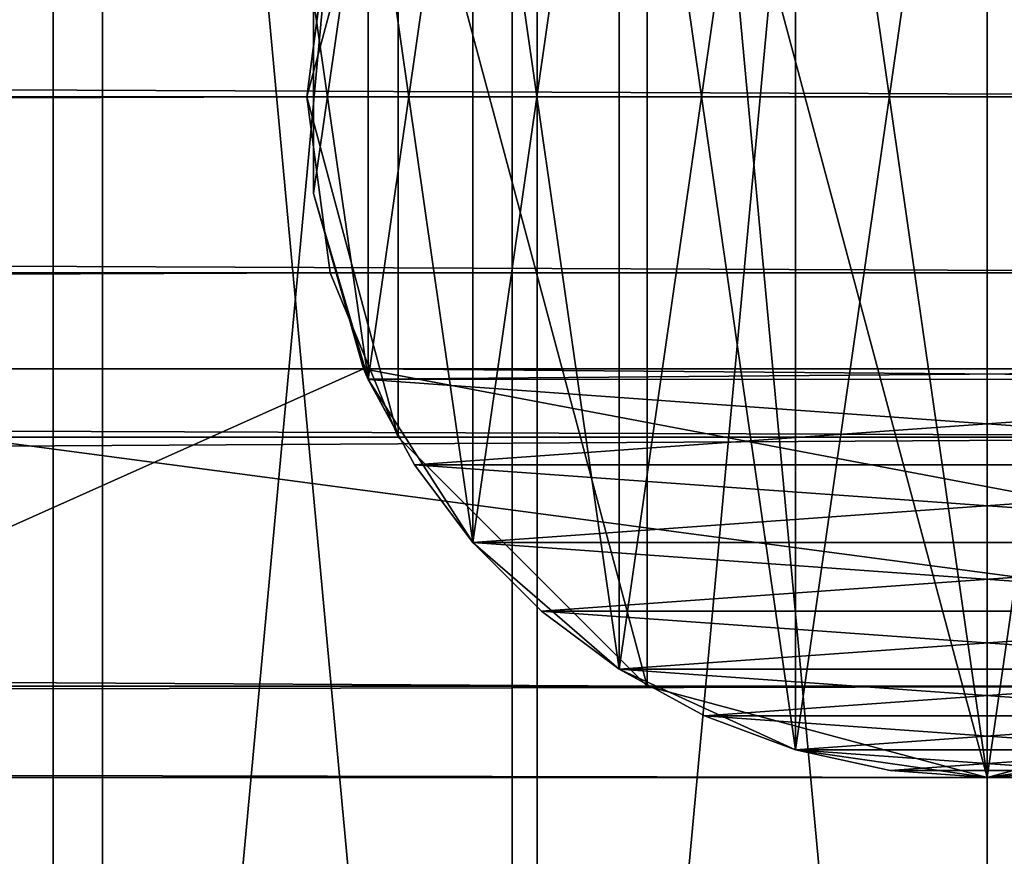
# Model space of a CAD drawing. Extents: x 1 to 133, y -12 to 0.
# Tile 251 of 256: x 131.589 to 131.95, y -6.24 to -5.933. Entities that reach past the tile are written whole.
import ezdxf

# ---------------------------------------------------------------- set-up
doc = ezdxf.new("R2010")
doc.units = 0
doc.header["$LTSCALE"] = 2.54
doc.layers.get('0').update_dxf_attribs({"color": 13, "linetype": 'CONTINUOUS'})

# ---------------------------------------------------------------- blocks, each defined once
blk = doc.blocks.new('SLING_IV_-_Z_O_ENIE16_06_B')
at = {"color": 0}
for p, q in [((131.72753, -5.83582, 131.15959), (131.69403, -5.96082, 131.15959)), ((131.72753, -5.83582, 131.15959), (131.69403, -5.96082, 131.15959)), ((131.70255, -5.89611, 129.25542), (131.69403, -5.96082, 131.15959)), ((131.70255, -5.89611, 129.25542), (131.69403, -5.96082, 131.15959)), ((131.70255, -5.89611, 129.25542), (131.69403, -5.96082, 129.25602)), ((131.70255, -5.89611, 129.25542), (131.69403, -5.96082, 129.25602)), ((131.69651, -5.92524, 129.45985), (131.69651, -5.9964, 129.45985)), ((131.69651, -5.9964, 130.95985), (131.69651, -5.92524, 130.95985)), ((131.69651, -5.92524, 129.45985), (131.69651, -5.9964, 129.45985)), ((131.69651, -5.9964, 130.95985), (131.69651, -5.92524, 130.95985)), ((115.66095, -5.96082, 14.72304), (131.69403, -5.96082, 129.25602)), ((115.66095, -5.96082, 14.72304), (131.69403, -5.96082, 129.25602)), ((116.16095, -5.96082, 14.68822), (132.19403, -5.96082, 129.22118)), ((116.16095, -5.96082, 14.68822), (132.19403, -5.96082, 129.22118)), ((131.69403, -5.96082, 131.15959), (131.72753, -6.08582, 131.15959)), ((131.69403, -5.96082, 129.25602), (131.69403, -5.96082, 131.15959)), ((131.69403, -5.96082, 129.25602), (131.69403, -5.96082, 131.15959)), ((131.69403, -5.96082, 129.25602), (131.72753, -6.08582, 131.15959)), ((131.69403, -5.96082, 131.15959), (131.72753, -6.08582, 131.15959)), ((131.69403, -5.96082, 129.25602), (131.72753, -6.08582, 131.15959)), ((131.69403, -5.96082, 129.25602), (131.70255, -6.02552, 129.25542)), ((131.69403, -5.96082, 129.25602), (131.70255, -6.02552, 129.25542)), ((131.69651, -5.9964, 130.95985), (131.71483, -6.06082, 130.73984)), ((131.71655, -6.06467, 130.95985), (131.69651, -5.9964, 130.95985)), ((131.71483, -6.06082, 130.35985), (131.69651, -5.9964, 129.45985)), ((131.69651, -5.9964, 129.45985), (131.71652, -6.06458, 130.35432)), ((131.69651, -5.9964, 129.45985), (131.71652, -6.06458, 130.35432)), ((131.69651, -5.9964, 129.45985), (131.71655, -6.06467, 129.45985)), ((131.69651, -5.9964, 129.45985), (131.69651, -5.9964, 130.95985)), ((131.71483, -6.06082, 130.35985), (131.69651, -5.9964, 129.45985)), ((131.69651, -5.9964, 130.95985), (131.71483, -6.06082, 130.73984)), ((131.69651, -5.9964, 129.45985), (131.69651, -5.9964, 130.95985)), ((131.69651, -5.9964, 129.45985), (131.71655, -6.06467, 129.45985)), ((131.71655, -6.06467, 130.95985), (131.69651, -5.9964, 130.95985)), ((115.66946, -6.02552, 14.72245), (131.70255, -6.02552, 129.25542)), ((115.66946, -6.02552, 14.72245), (131.70255, -6.02552, 129.25542)), ((116.15242, -6.02552, 14.68881), (132.18552, -6.02552, 129.22178)), ((116.15242, -6.02552, 14.68881), (132.18552, -6.02552, 129.22178)), ((131.70255, -6.02552, 129.25542), (131.72753, -6.08582, 131.15959)), ((131.70255, -6.02552, 129.25542), (131.72753, -6.08582, 131.15959)), ((131.70255, -6.02552, 129.25542), (131.72753, -6.08582, 129.25367)), ((131.70255, -6.02552, 129.25542), (131.72753, -6.08582, 129.25367)), ((131.71483, -6.06082, 130.35985), (131.37897, -6.06082, 130.35985)), ((131.37897, -6.06082, 130.73984), (131.71483, -6.06082, 130.73984)), ((131.71483, -6.06082, 130.35985), (131.37897, -6.06082, 130.35985)), ((131.37897, -6.06082, 130.73984), (131.71483, -6.06082, 130.73984)), ((131.71483, -6.06082, 130.73984), (131.71655, -6.06467, 130.95985)), ((131.71483, -6.06082, 130.73984), (131.71655, -6.06467, 130.95985)), ((131.71483, -6.06082, 130.73984), (131.71655, -6.06467, 130.7455)), ((131.71652, -6.06458, 130.35432), (131.71483, -6.06082, 130.35985)), ((131.71483, -6.06082, 130.35985), (131.71483, -6.06082, 130.73984)), ((132.1731, -6.06082, 130.35985), (131.71483, -6.06082, 130.35985)), ((131.71652, -6.06458, 130.35432), (131.71483, -6.06082, 130.35985)), ((131.71483, -6.06082, 130.73984), (131.71655, -6.06467, 130.7455)), ((131.71483, -6.06082, 130.73984), (132.1731, -6.06082, 130.73984)), ((131.71483, -6.06082, 130.35985), (131.71483, -6.06082, 130.73984)), ((132.1731, -6.06082, 130.35985), (131.71483, -6.06082, 130.35985)), ((131.71483, -6.06082, 130.73984), (132.1731, -6.06082, 130.73984)), ((131.71655, -6.06467, 129.45985), (131.71652, -6.06458, 130.35432)), ((131.71655, -6.06467, 129.45985), (131.71652, -6.06458, 130.35432)), ((131.73364, -6.09598, 130.30828), (131.71652, -6.06458, 130.35432)), ((131.73364, -6.09598, 130.30828), (131.71652, -6.06458, 130.35432)), ((131.71655, -6.06467, 130.95985), (131.73364, -6.09598, 130.79142)), ((131.75503, -6.12453, 130.95985), (131.71655, -6.06467, 130.95985)), ((131.71655, -6.06467, 130.7455), (131.71655, -6.06467, 130.95985)), ((131.71655, -6.06467, 130.7455), (131.71655, -6.06467, 130.95985)), ((131.71655, -6.06467, 130.7455), (131.73364, -6.09598, 130.79142)), ((131.71655, -6.06467, 130.95985), (131.73364, -6.09598, 130.79142)), ((131.71655, -6.06467, 129.45985), (131.75503, -6.12453, 129.45985)), ((131.75503, -6.12453, 130.26639), (131.71655, -6.06467, 129.45985)), ((131.71655, -6.06467, 129.45985), (131.73364, -6.09598, 130.30828)), ((131.71655, -6.06467, 129.45985), (131.73364, -6.09598, 130.30828)), ((131.75503, -6.12453, 130.26639), (131.71655, -6.06467, 129.45985)), ((131.71655, -6.06467, 129.45985), (131.75503, -6.12453, 129.45985)), ((131.75503, -6.12453, 130.95985), (131.71655, -6.06467, 130.95985)), ((131.71655, -6.06467, 130.7455), (131.73364, -6.09598, 130.79142)), ((115.69443, -6.08582, 14.72071), (131.72753, -6.08582, 129.25367)), ((115.69443, -6.08582, 14.72071), (131.72753, -6.08582, 129.25367)), ((116.12745, -6.08582, 14.69055), (132.16053, -6.08582, 129.22352)), ((116.12745, -6.08582, 14.69055), (132.16053, -6.08582, 129.22352)), ((131.72753, -6.08582, 131.15959), (131.81903, -6.17732, 131.15959)), ((131.72753, -6.08582, 131.15959), (131.81903, -6.17732, 131.15959)), ((131.72753, -6.08582, 131.15959), (131.72753, -6.08582, 129.25367)), ((131.72753, -6.08582, 129.25367), (131.81903, -6.17732, 129.2473)), ((131.72753, -6.08582, 131.15959), (131.72753, -6.08582, 129.25367)), ((131.72753, -6.08582, 129.25367), (131.81903, -6.17732, 129.2473)), ((131.73364, -6.09598, 130.79142), (131.75503, -6.12453, 130.95985)), ((131.73364, -6.09598, 130.79142), (131.75503, -6.12453, 130.95985)), ((131.73364, -6.09598, 130.79142), (131.75503, -6.12453, 130.8333)), ((131.75503, -6.12453, 130.26639), (131.73364, -6.09598, 130.30828)), ((131.75503, -6.12453, 130.26639), (131.73364, -6.09598, 130.30828)), ((131.73364, -6.09598, 130.79142), (131.75503, -6.12453, 130.8333)), ((131.75503, -6.12453, 130.95985), (131.78025, -6.14975, 130.87029)), ((131.8088, -6.17113, 130.95985), (131.75503, -6.12453, 130.95985)), ((131.75503, -6.12453, 130.8333), (131.75503, -6.12453, 130.95985)), ((131.75503, -6.12453, 130.8333), (131.75503, -6.12453, 130.95985)), ((131.75503, -6.12453, 130.8333), (131.78025, -6.14975, 130.87029)), ((131.75503, -6.12453, 130.95985), (131.78025, -6.14975, 130.87029)), ((131.75503, -6.12453, 129.45985), (131.75503, -6.12453, 130.26639)), ((131.8088, -6.17113, 130.19806), (131.75503, -6.12453, 129.45985)), ((131.75503, -6.12453, 129.45985), (131.8088, -6.17113, 129.45985)), ((131.8088, -6.17113, 130.19806), (131.75503, -6.12453, 129.45985)), ((131.78025, -6.14975, 130.22941), (131.75503, -6.12453, 129.45985)), ((131.78025, -6.14975, 130.22941), (131.75503, -6.12453, 129.45985)), ((131.78025, -6.14975, 130.22941), (131.75503, -6.12453, 130.26639)), ((131.75503, -6.12453, 129.45985), (131.75503, -6.12453, 130.26639)), ((131.75503, -6.12453, 129.45985), (131.8088, -6.17113, 129.45985)), ((131.8088, -6.17113, 130.95985), (131.75503, -6.12453, 130.95985)), ((131.78025, -6.14975, 130.22941), (131.75503, -6.12453, 130.26639)), ((131.75503, -6.12453, 130.8333), (131.78025, -6.14975, 130.87029)), ((131.78025, -6.14975, 130.87029), (131.8088, -6.17113, 130.95985)), ((131.78025, -6.14975, 130.87029), (131.8088, -6.17113, 130.95985)), ((131.78025, -6.14975, 130.87029), (131.8088, -6.17113, 130.90164)), ((131.8088, -6.17113, 130.19806), (131.78025, -6.14975, 130.22941)), ((131.8088, -6.17113, 130.19806), (131.78025, -6.14975, 130.22941)), ((131.78025, -6.14975, 130.87029), (131.8088, -6.17113, 130.90164)), ((131.8088, -6.17113, 130.95985), (131.84011, -6.18822, 130.92671)), ((131.87352, -6.20069, 130.95985), (131.8088, -6.17113, 130.95985)), ((131.8088, -6.17113, 130.90164), (131.8088, -6.17113, 130.95985)), ((131.8088, -6.17113, 130.90164), (131.8088, -6.17113, 130.95985)), ((131.8088, -6.17113, 130.90164), (131.84011, -6.18822, 130.92671)), ((131.8088, -6.17113, 130.95985), (131.84011, -6.18822, 130.92671)), ((131.87352, -6.20069, 130.1547), (131.8088, -6.17113, 129.45985)), ((131.8088, -6.17113, 129.45985), (131.87352, -6.20069, 129.45985)), ((131.84011, -6.18822, 130.17299), (131.8088, -6.17113, 129.45985)), ((131.87352, -6.20069, 130.1547), (131.8088, -6.17113, 129.45985)), ((131.84011, -6.18822, 130.17299), (131.8088, -6.17113, 129.45985)), ((131.84011, -6.18822, 130.17299), (131.8088, -6.17113, 130.19806)), ((131.8088, -6.17113, 130.19806), (131.8088, -6.17113, 129.45985)), ((131.8088, -6.17113, 130.19806), (131.8088, -6.17113, 129.45985)), ((131.8088, -6.17113, 129.45985), (131.87352, -6.20069, 129.45985)), ((131.87352, -6.20069, 130.95985), (131.8088, -6.17113, 130.95985)), ((131.84011, -6.18822, 130.17299), (131.8088, -6.17113, 130.19806)), ((131.8088, -6.17113, 130.90164), (131.84011, -6.18822, 130.92671)), ((115.78594, -6.17732, 14.71434), (131.81903, -6.17732, 129.2473)), ((115.78594, -6.17732, 14.71434), (131.81903, -6.17732, 129.2473)), ((116.03594, -6.17732, 14.69692), (132.06903, -6.17732, 129.22988)), ((116.03594, -6.17732, 14.69692), (132.06903, -6.17732, 129.22988)), ((131.81903, -6.17732, 131.15959), (131.94403, -6.21082, 131.15959)), ((131.81903, -6.17732, 131.15959), (131.94403, -6.21082, 131.15959)), ((131.81903, -6.17732, 131.15959), (131.81903, -6.17732, 129.2473)), ((131.81903, -6.17732, 129.2473), (131.94403, -6.21082, 129.2386)), ((131.81903, -6.17732, 131.15959), (131.81903, -6.17732, 129.2473)), ((131.81903, -6.17732, 129.2473), (131.94403, -6.21082, 129.2386)), ((131.94403, -6.21082, 131.15959), (132.06903, -6.17732, 131.15959)), ((131.94403, -6.21082, 131.15959), (132.06903, -6.17732, 131.15959)), ((131.94403, -6.21082, 129.2386), (132.06903, -6.17732, 129.22988)), ((131.94403, -6.21082, 129.2386), (132.06903, -6.17732, 129.22988)), ((131.84011, -6.18822, 130.92671), (131.87352, -6.20069, 130.95985)), ((131.84011, -6.18822, 130.92671), (131.87352, -6.20069, 130.95985)), ((131.84011, -6.18822, 130.92671), (131.87352, -6.20069, 130.945)), ((131.87352, -6.20069, 130.1547), (131.84011, -6.18822, 130.17299)), ((131.87352, -6.20069, 130.1547), (131.84011, -6.18822, 130.17299)), ((131.84011, -6.18822, 130.92671), (131.87352, -6.20069, 130.945)), ((131.90839, -6.20827, 130.14358), (131.87352, -6.20069, 130.1547)), ((131.87352, -6.20069, 130.1547), (131.87352, -6.20069, 129.45985)), ((131.87352, -6.20069, 129.45985), (131.90839, -6.20827, 130.14358)), ((131.94396, -6.21082, 130.95985), (131.87352, -6.20069, 130.95985)), ((131.87352, -6.20069, 130.95985), (131.90839, -6.20827, 130.95612)), ((131.87352, -6.20069, 130.945), (131.87352, -6.20069, 130.95985)), ((131.87352, -6.20069, 130.945), (131.87352, -6.20069, 130.95985)), ((131.87352, -6.20069, 130.945), (131.90839, -6.20827, 130.95612)), ((131.87352, -6.20069, 130.95985), (131.90839, -6.20827, 130.95612)), ((131.87352, -6.20069, 130.1547), (131.87352, -6.20069, 129.45985)), ((131.87352, -6.20069, 129.45985), (131.90839, -6.20827, 130.14358)), ((131.87352, -6.20069, 129.45985), (131.94396, -6.21082, 130.13984)), ((131.87352, -6.20069, 129.45985), (131.94396, -6.21082, 130.13984)), ((131.87352, -6.20069, 129.45985), (131.94396, -6.21082, 129.45985)), ((131.87352, -6.20069, 129.45985), (131.94396, -6.21082, 129.45985)), ((131.94396, -6.21082, 130.95985), (131.87352, -6.20069, 130.95985)), ((131.90839, -6.20827, 130.14358), (131.87352, -6.20069, 130.1547)), ((131.87352, -6.20069, 130.945), (131.90839, -6.20827, 130.95612)), ((131.94396, -6.21082, 129.45985), (132.01439, -6.20069, 129.45985)), ((132.01439, -6.20069, 130.95985), (131.94396, -6.21082, 130.95985)), ((131.94396, -6.21082, 129.45985), (132.01439, -6.20069, 129.45985)), ((132.01439, -6.20069, 130.95985), (131.94396, -6.21082, 130.95985)), ((115.91095, -6.21082, 14.70563), (131.94403, -6.21082, 129.2386)), ((115.91095, -6.21082, 14.70563), (131.94403, -6.21082, 129.2386)), ((131.37897, -6.21082, 130.35985), (132.50896, -6.21082, 130.35985)), ((132.50896, -6.21082, 130.73984), (131.37897, -6.21082, 130.73984)), ((131.37897, -6.21082, 130.35985), (132.50896, -6.21082, 130.35985)), ((132.50896, -6.21082, 130.73984), (131.37897, -6.21082, 130.73984)), ((131.90839, -6.20827, 130.95612), (131.94396, -6.21082, 130.95985)), ((131.94396, -6.21082, 130.13984), (131.90839, -6.20827, 130.14358)), ((131.94396, -6.21082, 130.13984), (131.90839, -6.20827, 130.14358)), ((131.90839, -6.20827, 130.95612), (131.94396, -6.21082, 130.95985)), ((131.94396, -6.21082, 129.45985), (131.97954, -6.20827, 130.14358)), ((131.97954, -6.20827, 130.14358), (131.94396, -6.21082, 130.13984)), ((131.94396, -6.21082, 129.45985), (131.97954, -6.20827, 130.14358)), ((131.94396, -6.21082, 130.95985), (131.97954, -6.20827, 130.95612)), ((131.97954, -6.20827, 130.14358), (131.94396, -6.21082, 130.13984)), ((131.94396, -6.21082, 130.95985), (131.97954, -6.20827, 130.95612)), ((131.94396, -6.21082, 129.45985), (131.94396, -6.21082, 130.13984)), ((131.94396, -6.21082, 129.45985), (131.94396, -6.21082, 130.13984)), ((131.94403, -6.21082, 131.15959), (131.94403, -6.21082, 129.2386)), ((131.94403, -6.21082, 131.15959), (131.94403, -6.21082, 129.2386))]:
    blk.add_line(p, q, dxfattribs=at)
mesh = blk.add_polyface(dxfattribs=at)
corners = [(131.0303, -6.2208, 131.69512), (130.99808, -5.87316, 131.69512), (130.99808, -6.04847, 131.69512), (131.0303, -5.70084, 131.69512), (131.09363, -6.38427, 131.69512), (131.09363, -5.53737, 131.69512), (131.18591, -6.53332, 131.69512), (131.18591, -5.38831, 131.69512), (131.30402, -6.66288, 131.69512), (131.30402, -5.25876, 131.69512), (131.44392, -6.76852, 131.69512), (131.44392, -5.15311, 131.69512), (131.60085, -6.84667, 131.69512), (131.60085, -5.07497, 131.69512), (131.76947, -6.89464, 131.69512), (131.76947, -5.02699, 131.69512), (131.94403, -6.91082, 131.69512), (131.94403, -5.01082, 131.69512), (132.11859, -6.89464, 131.69512), (132.11859, -5.02699, 131.69512), (132.28721, -6.84667, 131.69512), (132.28721, -5.07497, 131.69512), (132.44414, -6.76852, 131.69512), (132.44414, -5.15311, 131.69512), (132.58405, -6.66288, 131.69512), (132.58405, -5.25876, 131.69512), (132.70215, -6.53332, 131.69512), (132.70215, -5.38831, 131.69512), (132.79443, -6.38427, 131.69512), (132.79443, -5.53737, 131.69512), (132.85776, -6.2208, 131.69512), (132.85776, -5.70084, 131.69512), (132.88998, -6.04847, 131.69512), (132.88998, -5.87316, 131.69512)]
mesh.append_faces([[corners[k] for k in face] for face in [(0, 1, 2), (31, 32, 33)]], dxfattribs={"vtx0": -1, "color": 0})
mesh.append_faces([[corners[k] for k in face] for face in [(1, 0, 3), (3, 4, 5), (5, 6, 7), (7, 8, 9), (9, 10, 11), (11, 12, 13), (13, 14, 15), (15, 16, 17), (17, 18, 19), (19, 20, 21), (21, 22, 23), (23, 24, 25), (25, 26, 27), (27, 28, 29), (29, 30, 31)]], dxfattribs={"vtx0": -1, "vtx1": -1, "color": 0})
mesh.append_faces([[corners[k] for k in face] for face in [(3, 0, 4), (5, 4, 6), (7, 6, 8), (9, 8, 10), (11, 10, 12), (13, 12, 14), (15, 14, 16), (17, 16, 18), (19, 18, 20), (21, 20, 22), (23, 22, 24), (25, 24, 26), (27, 26, 28), (29, 28, 30), (31, 30, 32)]], dxfattribs={"vtx0": -1, "vtx2": -1, "color": 0})
mesh = blk.add_polyface(dxfattribs=at)
corners = [(131.07838, -5.71452, 129.29512), (131.04786, -6.04386, 129.29512), (131.04786, -5.87778, 129.29512), (131.07838, -6.20711, 129.29512), (131.13838, -5.55965, 129.29512), (131.13838, -6.36198, 129.29512), (131.22582, -5.41845, 129.29512), (131.22582, -6.50319, 129.29512), (131.33771, -5.29571, 129.29512), (131.33771, -6.62592, 129.29512), (131.47024, -5.19562, 129.29512), (131.47024, -6.72601, 129.29512), (131.61891, -5.12159, 129.29512), (131.61891, -6.80004, 129.29512), (131.77865, -5.07614, 129.29512), (131.77865, -6.84549, 129.29512), (131.94403, -5.06082, 129.29512), (131.94403, -6.86082, 129.29512), (132.1094, -5.07614, 129.29512), (132.1094, -6.84549, 129.29512), (132.26915, -5.12159, 129.29512), (132.26915, -6.80004, 129.29512), (132.41782, -5.19562, 129.29512), (132.41782, -6.72601, 129.29512), (132.55035, -5.29571, 129.29512), (132.55035, -6.62592, 129.29512), (132.66224, -5.41845, 129.29512), (132.66224, -6.50319, 129.29512), (132.74968, -5.55965, 129.29512), (132.74968, -6.36198, 129.29512), (132.80967, -5.71452, 129.29512), (132.80967, -6.20711, 129.29512), (132.84019, -5.87778, 129.29512), (132.84019, -6.04386, 129.29512)]
mesh.append_faces([[corners[k] for k in face] for face in [(0, 1, 2), (31, 32, 33)]], dxfattribs={"vtx0": -1, "color": 0})
mesh.append_faces([[corners[k] for k in face] for face in [(1, 0, 3), (3, 4, 5), (5, 6, 7), (7, 8, 9), (9, 10, 11), (11, 12, 13), (13, 14, 15), (15, 16, 17), (17, 18, 19), (19, 20, 21), (21, 22, 23), (23, 24, 25), (25, 26, 27), (27, 28, 29), (29, 30, 31)]], dxfattribs={"vtx0": -1, "vtx1": -1, "color": 0})
mesh.append_faces([[corners[k] for k in face] for face in [(3, 0, 4), (5, 4, 6), (7, 6, 8), (9, 8, 10), (11, 10, 12), (13, 12, 14), (15, 14, 16), (17, 16, 18), (19, 18, 20), (21, 20, 22), (23, 22, 24), (25, 24, 26), (27, 26, 28), (29, 28, 30), (31, 30, 32)]], dxfattribs={"vtx0": -1, "vtx2": -1, "color": 0})
mesh = blk.add_polyface(dxfattribs=at)
corners = [(131.15155, -5.85696, 130.35985), (131.13151, -5.9964, 130.35985), (131.13151, -5.92524, 130.35985), (131.15155, -6.06467, 130.35985), (131.19003, -5.7971, 130.35985), (131.19003, -6.12453, 130.35985), (131.2438, -5.7505, 130.35985), (131.2438, -6.17113, 130.35985), (131.30853, -5.72094, 130.35985), (131.28147, -5.93856, 130.35985), (131.30078, -5.89847, 130.35985), (131.33557, -5.87072, 130.35985), (131.37897, -5.71082, 130.35985), (131.37897, -5.86082, 130.35985), (132.50896, -5.71082, 130.35985), (131.71483, -5.86082, 130.35985), (132.1731, -5.86082, 130.35985), (132.50896, -5.86082, 130.35985), (132.57939, -5.72094, 130.35985), (132.55236, -5.87072, 130.35985), (132.58715, -5.89847, 130.35985), (132.64412, -5.7505, 130.35985), (132.60646, -5.93856, 130.35985), (132.60646, -5.98307, 130.35985), (131.28147, -5.98307, 130.35985), (131.30853, -6.20069, 130.35985), (131.30078, -6.02317, 130.35985), (131.33557, -6.05091, 130.35985), (131.37897, -6.21082, 130.35985), (131.37897, -6.06082, 130.35985), (131.71483, -6.06082, 130.35985), (132.50896, -6.21082, 130.35985), (132.1731, -6.06082, 130.35985), (132.50896, -6.06082, 130.35985), (132.55236, -6.05091, 130.35985), (132.57939, -6.20069, 130.35985), (132.58715, -6.02317, 130.35985), (132.64412, -6.17113, 130.35985), (132.6979, -5.7971, 130.35985), (132.6979, -6.12453, 130.35985), (132.73636, -5.85696, 130.35985), (132.73636, -6.06467, 130.35985), (132.75642, -5.92524, 130.35985), (132.75642, -5.9964, 130.35985)]
mesh.append_faces([[corners[k] for k in face] for face in [(0, 1, 2), (41, 42, 43)]], dxfattribs={"vtx0": -1, "color": 0})
mesh.append_faces([[corners[k] for k in face] for face in [(1, 0, 3), (3, 4, 5), (5, 6, 7), (9, 8, 10), (10, 8, 11), (11, 12, 13), (13, 14, 15), (15, 14, 16), (16, 14, 17), (17, 18, 19), (19, 18, 20), (20, 21, 22), (22, 21, 23), (7, 24, 25), (24, 7, 9), (25, 27, 28), (28, 30, 31), (31, 34, 35), (35, 36, 37), (37, 38, 39), (39, 40, 41)]], dxfattribs={"vtx0": -1, "vtx1": -1, "color": 0})
mesh.append_faces([[corners[k] for k in face] for face in [(7, 8, 9), (37, 23, 21)]], dxfattribs={"vtx0": -1, "vtx1": -1, "vtx2": -1, "color": 0})
mesh.append_faces([[corners[k] for k in face] for face in [(3, 0, 4), (5, 4, 6), (7, 6, 8), (11, 8, 12), (13, 12, 14), (17, 14, 18), (20, 18, 21), (25, 24, 26), (25, 26, 27), (28, 27, 29), (28, 29, 30), (31, 30, 32), (31, 32, 33), (31, 33, 34), (35, 34, 36), (37, 36, 23), (37, 21, 38), (39, 38, 40), (41, 40, 42)]], dxfattribs={"vtx0": -1, "vtx2": -1, "color": 0})
mesh = blk.add_polyface(dxfattribs=at)
corners = [(131.15155, -6.06467, 130.73984), (131.13151, -5.92524, 130.73984), (131.13151, -5.9964, 130.73984), (131.15155, -5.85696, 130.73984), (131.19003, -6.12453, 130.73984), (131.19003, -5.7971, 130.73984), (131.2438, -6.17113, 130.73984), (131.2438, -5.7505, 130.73984), (131.30853, -6.20069, 130.73984), (131.28147, -5.98307, 130.73984), (131.30078, -6.02317, 130.73984), (131.33557, -6.05091, 130.73984), (131.37897, -6.21082, 130.73984), (131.37897, -6.06082, 130.73984), (132.50896, -6.21082, 130.73984), (131.71483, -6.06082, 130.73984), (132.1731, -6.06082, 130.73984), (132.50896, -6.06082, 130.73984), (132.57939, -6.20069, 130.73984), (132.55236, -6.05091, 130.73984), (132.58715, -6.02317, 130.73984), (132.64412, -6.17113, 130.73984), (132.60646, -5.98307, 130.73984), (132.60646, -5.93856, 130.73984), (131.28147, -5.93856, 130.73984), (131.30853, -5.72094, 130.73984), (131.30078, -5.89847, 130.73984), (131.33557, -5.87072, 130.73984), (131.37897, -5.71082, 130.73984), (131.37897, -5.86082, 130.73984), (131.71483, -5.86082, 130.73984), (132.50896, -5.71082, 130.73984), (132.1731, -5.86082, 130.73984), (132.50896, -5.86082, 130.73984), (132.55236, -5.87072, 130.73984), (132.57939, -5.72094, 130.73984), (132.58715, -5.89847, 130.73984), (132.64412, -5.7505, 130.73984), (132.6979, -6.12453, 130.73984), (132.6979, -5.7971, 130.73984), (132.73636, -6.06467, 130.73984), (132.73636, -5.85696, 130.73984), (132.75642, -5.9964, 130.73984), (132.75642, -5.92524, 130.73984)]
mesh.append_faces([[corners[k] for k in face] for face in [(0, 1, 2), (41, 42, 43)]], dxfattribs={"vtx0": -1, "color": 0})
mesh.append_faces([[corners[k] for k in face] for face in [(1, 0, 3), (3, 4, 5), (5, 6, 7), (9, 8, 10), (10, 8, 11), (11, 12, 13), (13, 14, 15), (15, 14, 16), (16, 14, 17), (17, 18, 19), (19, 18, 20), (20, 21, 22), (22, 21, 23), (7, 24, 25), (24, 7, 9), (25, 27, 28), (28, 30, 31), (31, 34, 35), (35, 36, 37), (37, 38, 39), (39, 40, 41)]], dxfattribs={"vtx0": -1, "vtx1": -1, "color": 0})
mesh.append_faces([[corners[k] for k in face] for face in [(7, 8, 9), (37, 23, 21)]], dxfattribs={"vtx0": -1, "vtx1": -1, "vtx2": -1, "color": 0})
mesh.append_faces([[corners[k] for k in face] for face in [(3, 0, 4), (5, 4, 6), (7, 6, 8), (11, 8, 12), (13, 12, 14), (17, 14, 18), (20, 18, 21), (25, 24, 26), (25, 26, 27), (28, 27, 29), (28, 29, 30), (31, 30, 32), (31, 32, 33), (31, 33, 34), (35, 34, 36), (37, 36, 23), (37, 21, 38), (39, 38, 40), (41, 40, 42)]], dxfattribs={"vtx0": -1, "vtx2": -1, "color": 0})
mesh = blk.add_polyface(dxfattribs=at)
corners = [(131.72753, -6.08582, 131.15959), (131.72753, -5.83582, 131.15959), (131.69403, -5.96082, 131.15959), (131.81903, -6.17732, 131.15959), (131.81903, -5.74431, 131.15959), (131.94403, -6.21082, 131.15959), (131.94403, -5.71082, 131.15959), (132.06903, -6.17732, 131.15959), (132.06903, -5.74431, 131.15959), (132.16053, -6.08582, 131.15959), (132.16053, -5.83582, 131.15959), (132.19403, -5.96082, 131.15959)]
mesh.append_faces([[corners[k] for k in face] for face in [(0, 1, 2), (10, 9, 11)]], dxfattribs={"vtx0": -1, "color": 0})
mesh.append_faces([[corners[k] for k in face] for face in [(1, 3, 4), (4, 5, 6), (6, 7, 8), (8, 9, 10)]], dxfattribs={"vtx0": -1, "vtx1": -1, "color": 0})
mesh.append_faces([[corners[k] for k in face] for face in [(1, 0, 3), (4, 3, 5), (6, 5, 7), (8, 7, 9)]], dxfattribs={"vtx0": -1, "vtx2": -1, "color": 0})
mesh = blk.add_polyface(dxfattribs=at)
corners = [(131.71655, -5.85696, 129.45985), (131.69651, -5.9964, 129.45985), (131.69651, -5.92524, 129.45985), (131.71655, -6.06467, 129.45985), (131.75503, -5.7971, 129.45985), (131.75503, -6.12453, 129.45985), (131.8088, -5.7505, 129.45985), (131.8088, -6.17113, 129.45985), (131.87352, -5.72094, 129.45985), (131.87352, -6.20069, 129.45985), (131.94396, -5.71082, 129.45985), (131.94396, -6.21082, 129.45985), (132.01439, -5.72094, 129.45985), (132.01439, -6.20069, 129.45985), (132.07913, -5.7505, 129.45985), (132.07913, -6.17113, 129.45985), (132.1329, -5.7971, 129.45985), (132.1329, -6.12453, 129.45985), (132.17137, -5.85696, 129.45985), (132.17137, -6.06467, 129.45985), (132.19142, -5.92524, 129.45985), (132.19142, -5.9964, 129.45985)]
mesh.append_faces([[corners[k] for k in face] for face in [(0, 1, 2), (19, 20, 21)]], dxfattribs={"vtx0": -1, "color": 0})
mesh.append_faces([[corners[k] for k in face] for face in [(1, 0, 3), (3, 4, 5), (5, 6, 7), (7, 8, 9), (9, 10, 11), (11, 12, 13), (13, 14, 15), (15, 16, 17), (17, 18, 19)]], dxfattribs={"vtx0": -1, "vtx1": -1, "color": 0})
mesh.append_faces([[corners[k] for k in face] for face in [(3, 0, 4), (5, 4, 6), (7, 6, 8), (9, 8, 10), (11, 10, 12), (13, 12, 14), (15, 14, 16), (17, 16, 18), (19, 18, 20)]], dxfattribs={"vtx0": -1, "vtx2": -1, "color": 0})
mesh = blk.add_polyface(dxfattribs=at)
corners = [(131.71655, -6.06467, 130.95985), (131.69651, -5.92524, 130.95985), (131.69651, -5.9964, 130.95985), (131.71655, -5.85696, 130.95985), (131.75503, -6.12453, 130.95985), (131.75503, -5.7971, 130.95985), (131.8088, -6.17113, 130.95985), (131.8088, -5.7505, 130.95985), (131.87352, -6.20069, 130.95985), (131.87352, -5.72094, 130.95985), (131.94396, -6.21082, 130.95985), (131.94396, -5.71082, 130.95985), (132.01439, -6.20069, 130.95985), (132.01439, -5.72094, 130.95985), (132.07913, -6.17113, 130.95985), (132.07913, -5.7505, 130.95985), (132.1329, -6.12453, 130.95985), (132.1329, -5.7971, 130.95985), (132.17137, -6.06467, 130.95985), (132.17137, -5.85696, 130.95985), (132.19142, -5.9964, 130.95985), (132.19142, -5.92524, 130.95985)]
mesh.append_faces([[corners[k] for k in face] for face in [(0, 1, 2), (19, 20, 21)]], dxfattribs={"vtx0": -1, "color": 0})
mesh.append_faces([[corners[k] for k in face] for face in [(1, 0, 3), (3, 4, 5), (5, 6, 7), (7, 8, 9), (9, 10, 11), (11, 12, 13), (13, 14, 15), (15, 16, 17), (17, 18, 19)]], dxfattribs={"vtx0": -1, "vtx1": -1, "color": 0})
mesh.append_faces([[corners[k] for k in face] for face in [(3, 0, 4), (5, 4, 6), (7, 6, 8), (9, 8, 10), (11, 10, 12), (13, 12, 14), (15, 14, 16), (17, 16, 18), (19, 18, 20)]], dxfattribs={"vtx0": -1, "vtx2": -1, "color": 0})
mesh = blk.add_polyface(dxfattribs=at)
corners = [(131.72753, -5.83582, 131.15959), (131.70255, -5.89611, 129.25542), (131.69403, -5.96082, 131.15959)]
mesh.append_faces([[corners[k] for k in face] for face in [(0, 1, 2)]], dxfattribs={"color": 0})
mesh = blk.add_polyface(dxfattribs=at)
corners = [(131.70255, -5.89611, 129.25542), (115.66095, -5.96082, 14.72304), (131.69403, -5.96082, 129.25602), (115.66946, -5.89611, 14.72245)]
mesh.append_faces([[corners[k] for k in face] for face in [(0, 1, 2), (1, 0, 3)]], dxfattribs={"vtx0": -1, "color": 0})
mesh = blk.add_polyface(dxfattribs=at)
corners = [(116.15242, -5.89611, 14.68881), (132.19403, -5.96082, 129.22118), (116.16095, -5.96082, 14.68822), (132.18552, -5.89611, 129.22178)]
mesh.append_faces([[corners[k] for k in face] for face in [(0, 1, 2), (1, 0, 3)]], dxfattribs={"vtx0": -1, "color": 0})
mesh = blk.add_polyface(dxfattribs=at)
corners = [(131.70255, -5.89611, 129.25542), (131.69403, -5.96082, 129.25602), (131.69403, -5.96082, 131.15959)]
mesh.append_faces([[corners[k] for k in face] for face in [(0, 1, 2)]], dxfattribs={"color": 0})
mesh = blk.add_polyface(dxfattribs=at)
corners = [(131.69651, -5.92524, 130.95985), (131.69651, -5.9964, 129.45985), (131.69651, -5.9964, 130.95985), (131.69651, -5.92524, 129.45985)]
mesh.append_faces([[corners[k] for k in face] for face in [(0, 1, 2), (1, 0, 3)]], dxfattribs={"vtx0": -1, "color": 0})
mesh = blk.add_polyface(dxfattribs=at)
corners = [(131.69403, -5.96082, 129.25602), (115.66946, -6.02552, 14.72245), (131.70255, -6.02552, 129.25542), (115.66095, -5.96082, 14.72304)]
mesh.append_faces([[corners[k] for k in face] for face in [(0, 1, 2), (1, 0, 3)]], dxfattribs={"vtx0": -1, "color": 0})
mesh = blk.add_polyface(dxfattribs=at)
corners = [(116.16095, -5.96082, 14.68822), (132.18552, -6.02552, 129.22178), (116.15242, -6.02552, 14.68881), (132.19403, -5.96082, 129.22118)]
mesh.append_faces([[corners[k] for k in face] for face in [(0, 1, 2), (1, 0, 3)]], dxfattribs={"vtx0": -1, "color": 0})
mesh = blk.add_polyface(dxfattribs=at)
corners = [(131.69403, -5.96082, 129.25602), (131.72753, -6.08582, 131.15959), (131.69403, -5.96082, 131.15959)]
mesh.append_faces([[corners[k] for k in face] for face in [(0, 1, 2)]], dxfattribs={"color": 0})
mesh = blk.add_polyface(dxfattribs=at)
corners = [(131.69403, -5.96082, 129.25602), (131.70255, -6.02552, 129.25542), (131.72753, -6.08582, 131.15959)]
mesh.append_faces([[corners[k] for k in face] for face in [(0, 1, 2)]], dxfattribs={"color": 0})
mesh = blk.add_polyface(dxfattribs=at)
corners = [(131.69651, -5.9964, 130.95985), (131.71483, -6.06082, 130.73984), (131.71655, -6.06467, 130.95985)]
mesh.append_faces([[corners[k] for k in face] for face in [(0, 1, 2)]], dxfattribs={"color": 0})
mesh = blk.add_polyface(dxfattribs=at)
corners = [(131.69651, -5.9964, 129.45985), (131.71652, -6.06458, 130.35432), (131.71483, -6.06082, 130.35985)]
mesh.append_faces([[corners[k] for k in face] for face in [(0, 1, 2)]], dxfattribs={"color": 0})
mesh = blk.add_polyface(dxfattribs=at)
corners = [(131.69651, -5.9964, 129.45985), (131.71655, -6.06467, 129.45985), (131.71652, -6.06458, 130.35432)]
mesh.append_faces([[corners[k] for k in face] for face in [(0, 1, 2)]], dxfattribs={"color": 0})
mesh = blk.add_polyface(dxfattribs=at)
corners = [(131.69651, -5.9964, 130.95985), (131.71483, -6.06082, 130.35985), (131.71483, -6.06082, 130.73984), (131.69651, -5.9964, 129.45985)]
mesh.append_faces([[corners[k] for k in face] for face in [(0, 1, 2), (1, 0, 3)]], dxfattribs={"vtx0": -1, "color": 0})
mesh = blk.add_polyface(dxfattribs=at)
corners = [(131.70255, -6.02552, 129.25542), (115.69443, -6.08582, 14.72071), (131.72753, -6.08582, 129.25367), (115.66946, -6.02552, 14.72245)]
mesh.append_faces([[corners[k] for k in face] for face in [(0, 1, 2), (1, 0, 3)]], dxfattribs={"vtx0": -1, "color": 0})
mesh = blk.add_polyface(dxfattribs=at)
corners = [(116.15242, -6.02552, 14.68881), (132.16053, -6.08582, 129.22352), (116.12745, -6.08582, 14.69055), (132.18552, -6.02552, 129.22178)]
mesh.append_faces([[corners[k] for k in face] for face in [(0, 1, 2), (1, 0, 3)]], dxfattribs={"vtx0": -1, "color": 0})
mesh = blk.add_polyface(dxfattribs=at)
corners = [(131.70255, -6.02552, 129.25542), (131.72753, -6.08582, 129.25367), (131.72753, -6.08582, 131.15959)]
mesh.append_faces([[corners[k] for k in face] for face in [(0, 1, 2)]], dxfattribs={"color": 0})
mesh = blk.add_polyface(dxfattribs=at)
corners = [(131.37897, -6.06082, 130.73984), (131.71483, -6.06082, 130.35985), (131.37897, -6.06082, 130.35985), (131.71483, -6.06082, 130.73984)]
mesh.append_faces([[corners[k] for k in face] for face in [(0, 1, 2), (1, 0, 3)]], dxfattribs={"vtx0": -1, "color": 0})
mesh = blk.add_polyface(dxfattribs=at)
corners = [(131.71483, -6.06082, 130.73984), (131.71655, -6.06467, 130.7455), (131.71655, -6.06467, 130.95985)]
mesh.append_faces([[corners[k] for k in face] for face in [(0, 1, 2)]], dxfattribs={"color": 0})
mesh = blk.add_polyface(dxfattribs=at)
corners = [(131.97954, -6.20827, 130.14358), (131.90839, -6.20827, 130.14358), (131.94396, -6.21082, 130.13984), (132.01439, -6.20069, 130.1547), (131.87352, -6.20069, 130.1547), (132.04781, -6.18822, 130.17299), (131.84011, -6.18822, 130.17299), (132.07913, -6.17113, 130.19806), (131.8088, -6.17113, 130.19806), (132.10768, -6.14975, 130.22941), (131.78025, -6.14975, 130.22941), (132.1329, -6.12453, 130.26639), (131.75503, -6.12453, 130.26639), (132.15427, -6.09598, 130.30828), (131.73364, -6.09598, 130.30828), (132.17137, -6.06467, 130.3542), (131.71652, -6.06458, 130.35432), (132.1731, -6.06082, 130.35985), (131.71483, -6.06082, 130.35985)]
mesh.append_faces([[corners[k] for k in face] for face in [(0, 1, 2), (16, 17, 18)]], dxfattribs={"vtx0": -1, "color": 0})
mesh.append_faces([[corners[k] for k in face] for face in [(1, 3, 4), (4, 5, 6), (6, 7, 8), (8, 9, 10), (10, 11, 12), (12, 13, 14), (14, 15, 16)]], dxfattribs={"vtx0": -1, "vtx1": -1, "color": 0})
mesh.append_faces([[corners[k] for k in face] for face in [(1, 0, 3), (4, 3, 5), (6, 5, 7), (8, 7, 9), (10, 9, 11), (12, 11, 13), (14, 13, 15), (16, 15, 17)]], dxfattribs={"vtx0": -1, "vtx2": -1, "color": 0})
mesh = blk.add_polyface(dxfattribs=at)
corners = [(132.17141, -6.06458, 130.74537), (131.71483, -6.06082, 130.73984), (132.1731, -6.06082, 130.73984), (131.71655, -6.06467, 130.7455), (132.15427, -6.09598, 130.79142), (131.73364, -6.09598, 130.79142), (132.1329, -6.12453, 130.8333), (131.75503, -6.12453, 130.8333), (132.10768, -6.14975, 130.87029), (131.78025, -6.14975, 130.87029), (132.07913, -6.17113, 130.90164), (131.8088, -6.17113, 130.90164), (132.04781, -6.18822, 130.92671), (131.84011, -6.18822, 130.92671), (132.01439, -6.20069, 130.945), (131.87352, -6.20069, 130.945), (131.97954, -6.20827, 130.95612), (131.90839, -6.20827, 130.95612), (131.94396, -6.21082, 130.95985)]
mesh.append_faces([[corners[k] for k in face] for face in [(0, 1, 2), (17, 16, 18)]], dxfattribs={"vtx0": -1, "color": 0})
mesh.append_faces([[corners[k] for k in face] for face in [(1, 0, 3), (3, 4, 5), (5, 6, 7), (7, 8, 9), (9, 10, 11), (11, 12, 13), (13, 14, 15), (15, 16, 17)]], dxfattribs={"vtx0": -1, "vtx1": -1, "color": 0})
mesh.append_faces([[corners[k] for k in face] for face in [(3, 0, 4), (5, 4, 6), (7, 6, 8), (9, 8, 10), (11, 10, 12), (13, 12, 14), (15, 14, 16)]], dxfattribs={"vtx0": -1, "vtx2": -1, "color": 0})
mesh = blk.add_polyface(dxfattribs=at)
corners = [(131.71652, -6.06458, 130.35432), (131.71655, -6.06467, 129.45985), (131.73364, -6.09598, 130.30828)]
mesh.append_faces([[corners[k] for k in face] for face in [(0, 1, 2)]], dxfattribs={"color": 0})
mesh = blk.add_polyface(dxfattribs=at)
corners = [(131.71655, -6.06467, 130.95985), (131.73364, -6.09598, 130.79142), (131.75503, -6.12453, 130.95985)]
mesh.append_faces([[corners[k] for k in face] for face in [(0, 1, 2)]], dxfattribs={"color": 0})
mesh = blk.add_polyface(dxfattribs=at)
corners = [(131.71655, -6.06467, 130.7455), (131.73364, -6.09598, 130.79142), (131.71655, -6.06467, 130.95985)]
mesh.append_faces([[corners[k] for k in face] for face in [(0, 1, 2)]], dxfattribs={"color": 0})
mesh = blk.add_polyface(dxfattribs=at)
corners = [(131.71655, -6.06467, 129.45985), (131.75503, -6.12453, 129.45985), (131.75503, -6.12453, 130.26639)]
mesh.append_faces([[corners[k] for k in face] for face in [(0, 1, 2)]], dxfattribs={"color": 0})
mesh = blk.add_polyface(dxfattribs=at)
corners = [(131.71655, -6.06467, 129.45985), (131.75503, -6.12453, 130.26639), (131.73364, -6.09598, 130.30828)]
mesh.append_faces([[corners[k] for k in face] for face in [(0, 1, 2)]], dxfattribs={"color": 0})
mesh = blk.add_polyface(dxfattribs=at)
corners = [(131.81903, -6.17732, 129.2473), (115.69443, -6.08582, 14.72071), (115.78594, -6.17732, 14.71434), (131.72753, -6.08582, 129.25367)]
mesh.append_faces([[corners[k] for k in face] for face in [(0, 1, 2), (1, 0, 3)]], dxfattribs={"vtx0": -1, "color": 0})
mesh = blk.add_polyface(dxfattribs=at)
corners = [(132.16053, -6.08582, 129.22352), (116.03594, -6.17732, 14.69692), (116.12745, -6.08582, 14.69055), (132.06903, -6.17732, 129.22988)]
mesh.append_faces([[corners[k] for k in face] for face in [(0, 1, 2), (1, 0, 3)]], dxfattribs={"vtx0": -1, "color": 0})
mesh = blk.add_polyface(dxfattribs=at)
corners = [(131.72753, -6.08582, 131.15959), (131.81903, -6.17732, 129.2473), (131.81903, -6.17732, 131.15959), (131.72753, -6.08582, 129.25367)]
mesh.append_faces([[corners[k] for k in face] for face in [(0, 1, 2), (1, 0, 3)]], dxfattribs={"vtx0": -1, "color": 0})
mesh = blk.add_polyface(dxfattribs=at)
corners = [(131.73364, -6.09598, 130.79142), (131.75503, -6.12453, 130.8333), (131.75503, -6.12453, 130.95985)]
mesh.append_faces([[corners[k] for k in face] for face in [(0, 1, 2)]], dxfattribs={"color": 0})
mesh = blk.add_polyface(dxfattribs=at)
corners = [(131.75503, -6.12453, 130.95985), (131.78025, -6.14975, 130.87029), (131.8088, -6.17113, 130.95985)]
mesh.append_faces([[corners[k] for k in face] for face in [(0, 1, 2)]], dxfattribs={"color": 0})
mesh = blk.add_polyface(dxfattribs=at)
corners = [(131.75503, -6.12453, 130.8333), (131.78025, -6.14975, 130.87029), (131.75503, -6.12453, 130.95985)]
mesh.append_faces([[corners[k] for k in face] for face in [(0, 1, 2)]], dxfattribs={"color": 0})
mesh = blk.add_polyface(dxfattribs=at)
corners = [(131.8088, -6.17113, 130.19806), (131.75503, -6.12453, 129.45985), (131.8088, -6.17113, 129.45985)]
mesh.append_faces([[corners[k] for k in face] for face in [(0, 1, 2)]], dxfattribs={"color": 0})
mesh = blk.add_polyface(dxfattribs=at)
corners = [(131.78025, -6.14975, 130.22941), (131.75503, -6.12453, 129.45985), (131.8088, -6.17113, 130.19806)]
mesh.append_faces([[corners[k] for k in face] for face in [(0, 1, 2)]], dxfattribs={"color": 0})
mesh = blk.add_polyface(dxfattribs=at)
corners = [(131.75503, -6.12453, 129.45985), (131.78025, -6.14975, 130.22941), (131.75503, -6.12453, 130.26639)]
mesh.append_faces([[corners[k] for k in face] for face in [(0, 1, 2)]], dxfattribs={"color": 0})
mesh = blk.add_polyface(dxfattribs=at)
corners = [(131.8088, -6.17113, 130.95985), (131.78025, -6.14975, 130.87029), (131.8088, -6.17113, 130.90164)]
mesh.append_faces([[corners[k] for k in face] for face in [(0, 1, 2)]], dxfattribs={"color": 0})
mesh = blk.add_polyface(dxfattribs=at)
corners = [(131.8088, -6.17113, 130.95985), (131.84011, -6.18822, 130.92671), (131.87352, -6.20069, 130.95985)]
mesh.append_faces([[corners[k] for k in face] for face in [(0, 1, 2)]], dxfattribs={"color": 0})
mesh = blk.add_polyface(dxfattribs=at)
corners = [(131.8088, -6.17113, 130.95985), (131.8088, -6.17113, 130.90164), (131.84011, -6.18822, 130.92671)]
mesh.append_faces([[corners[k] for k in face] for face in [(0, 1, 2)]], dxfattribs={"color": 0})
mesh = blk.add_polyface(dxfattribs=at)
corners = [(131.87352, -6.20069, 130.1547), (131.8088, -6.17113, 129.45985), (131.87352, -6.20069, 129.45985)]
mesh.append_faces([[corners[k] for k in face] for face in [(0, 1, 2)]], dxfattribs={"color": 0})
mesh = blk.add_polyface(dxfattribs=at)
corners = [(131.84011, -6.18822, 130.17299), (131.8088, -6.17113, 129.45985), (131.87352, -6.20069, 130.1547)]
mesh.append_faces([[corners[k] for k in face] for face in [(0, 1, 2)]], dxfattribs={"color": 0})
mesh = blk.add_polyface(dxfattribs=at)
corners = [(131.8088, -6.17113, 130.19806), (131.8088, -6.17113, 129.45985), (131.84011, -6.18822, 130.17299)]
mesh.append_faces([[corners[k] for k in face] for face in [(0, 1, 2)]], dxfattribs={"color": 0})
mesh = blk.add_polyface(dxfattribs=at)
corners = [(131.94403, -6.21082, 129.2386), (115.78594, -6.17732, 14.71434), (115.91095, -6.21082, 14.70563), (131.81903, -6.17732, 129.2473)]
mesh.append_faces([[corners[k] for k in face] for face in [(0, 1, 2), (1, 0, 3)]], dxfattribs={"vtx0": -1, "color": 0})
mesh = blk.add_polyface(dxfattribs=at)
corners = [(132.06903, -6.17732, 129.22988), (115.91095, -6.21082, 14.70563), (116.03594, -6.17732, 14.69692), (131.94403, -6.21082, 129.2386)]
mesh.append_faces([[corners[k] for k in face] for face in [(0, 1, 2), (1, 0, 3)]], dxfattribs={"vtx0": -1, "color": 0})
mesh = blk.add_polyface(dxfattribs=at)
corners = [(131.94403, -6.21082, 131.15959), (131.81903, -6.17732, 129.2473), (131.94403, -6.21082, 129.2386), (131.81903, -6.17732, 131.15959)]
mesh.append_faces([[corners[k] for k in face] for face in [(0, 1, 2), (1, 0, 3)]], dxfattribs={"vtx0": -1, "color": 0})
mesh = blk.add_polyface(dxfattribs=at)
corners = [(132.06903, -6.17732, 131.15959), (131.94403, -6.21082, 129.2386), (132.06903, -6.17732, 129.22988), (131.94403, -6.21082, 131.15959)]
mesh.append_faces([[corners[k] for k in face] for face in [(0, 1, 2), (1, 0, 3)]], dxfattribs={"vtx0": -1, "color": 0})
mesh = blk.add_polyface(dxfattribs=at)
corners = [(131.87352, -6.20069, 130.95985), (131.84011, -6.18822, 130.92671), (131.87352, -6.20069, 130.945)]
mesh.append_faces([[corners[k] for k in face] for face in [(0, 1, 2)]], dxfattribs={"color": 0})
mesh = blk.add_polyface(dxfattribs=at)
corners = [(131.87352, -6.20069, 130.1547), (131.87352, -6.20069, 129.45985), (131.90839, -6.20827, 130.14358)]
mesh.append_faces([[corners[k] for k in face] for face in [(0, 1, 2)]], dxfattribs={"color": 0})
mesh = blk.add_polyface(dxfattribs=at)
corners = [(131.87352, -6.20069, 130.95985), (131.90839, -6.20827, 130.95612), (131.94396, -6.21082, 130.95985)]
mesh.append_faces([[corners[k] for k in face] for face in [(0, 1, 2)]], dxfattribs={"color": 0})
mesh = blk.add_polyface(dxfattribs=at)
corners = [(131.87352, -6.20069, 130.95985), (131.87352, -6.20069, 130.945), (131.90839, -6.20827, 130.95612)]
mesh.append_faces([[corners[k] for k in face] for face in [(0, 1, 2)]], dxfattribs={"color": 0})
mesh = blk.add_polyface(dxfattribs=at)
corners = [(131.90839, -6.20827, 130.14358), (131.87352, -6.20069, 129.45985), (131.94396, -6.21082, 130.13984)]
mesh.append_faces([[corners[k] for k in face] for face in [(0, 1, 2)]], dxfattribs={"color": 0})
mesh = blk.add_polyface(dxfattribs=at)
corners = [(131.94396, -6.21082, 130.13984), (131.87352, -6.20069, 129.45985), (131.94396, -6.21082, 129.45985)]
mesh.append_faces([[corners[k] for k in face] for face in [(0, 1, 2)]], dxfattribs={"color": 0})
mesh = blk.add_polyface(dxfattribs=at)
corners = [(131.97954, -6.20827, 130.14358), (131.94396, -6.21082, 129.45985), (132.01439, -6.20069, 129.45985)]
mesh.append_faces([[corners[k] for k in face] for face in [(0, 1, 2)]], dxfattribs={"color": 0})
mesh = blk.add_polyface(dxfattribs=at)
corners = [(131.94396, -6.21082, 130.95985), (131.97954, -6.20827, 130.95612), (132.01439, -6.20069, 130.95985)]
mesh.append_faces([[corners[k] for k in face] for face in [(0, 1, 2)]], dxfattribs={"color": 0})
mesh = blk.add_polyface(dxfattribs=at)
corners = [(132.50896, -6.21082, 130.73984), (131.37897, -6.21082, 130.35985), (132.50896, -6.21082, 130.35985), (131.37897, -6.21082, 130.73984)]
mesh.append_faces([[corners[k] for k in face] for face in [(0, 1, 2), (1, 0, 3)]], dxfattribs={"vtx0": -1, "color": 0})
mesh = blk.add_polyface(dxfattribs=at)
corners = [(131.97954, -6.20827, 130.14358), (131.94396, -6.21082, 130.13984), (131.94396, -6.21082, 129.45985)]
mesh.append_faces([[corners[k] for k in face] for face in [(0, 1, 2)]], dxfattribs={"color": 0})

msp = doc.modelspace()

# ---------------------------------------------------------------- block references
at = {"color": 18}
msp.add_blockref('SLING_IV_-_Z_O_ENIE16_06_B', (0, 0), dxfattribs=at)

doc.saveas('drawing.dxf')
